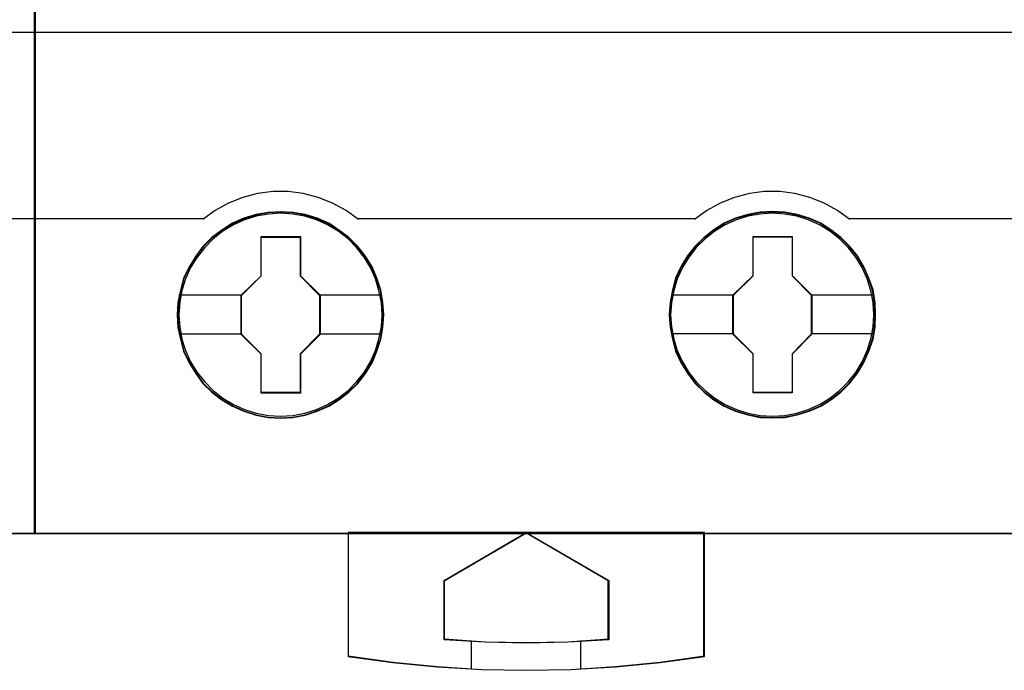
# Model space of a CAD drawing. Extents: x -558982 to 5119495, y -5290134 to 97908.
# Tile 8 of 256: x -478708 to -478347, y -26559 to -26321. Entities that reach past the tile are written whole.
import ezdxf

# ---------------------------------------------------------------- set-up
doc = ezdxf.new("R2010")
doc.units = 0
doc.header["$MEASUREMENT"] = 0
doc.layers.get('0').update_dxf_attribs({"color": 252})
doc.layers.add('45', color=8, linetype='Continuous')
doc.layers.add('50', color=7, linetype='Continuous')

# ---------------------------------------------------------------- blocks, each defined once
blk = doc.blocks.new('*U1067')
at = {"layer": '50', "color": 7}
blk.add_lwpolyline([(61.983887, -637.345466), (386.017439, -637.345466), (386.017439, -683.650775), (61.983887, -683.650775), (61.983887, -637.345466)], dxfattribs=at)
blk = doc.blocks.new('*U1069')
at = {"layer": '45', "color": 7}
for points in [[(98.02738, -618.991234), (61.975934, -618.991234), (61.975934, -701.994414), (98.02738, -701.994414), (98.02738, -618.991234)], [(98.011474, -619.007123), (61.99184, -619.007123), (61.99184, -701.978525), (98.011474, -701.978525), (98.011474, -619.007123)]]:
    blk.add_lwpolyline(points, close=True, dxfattribs=at)
at = {"layer": '45', "color": 139}
blk.add_lwpolyline([(98.02738, -618.991234), (61.975934, -618.991234), (61.975934, -701.994414), (98.02738, -701.994414), (98.02738, -618.991234)], close=True, dxfattribs=at)
blk.add_lwpolyline([(91.810699, -690.464429), (98.02738, -690.464429)], dxfattribs=at)
blk = doc.blocks.new('*U1070')
at = {"layer": '45', "color": 7}
for points in [[(134.025806, -618.991234), (97.97436, -618.991234), (97.97436, -701.994414), (134.025806, -701.994414), (134.025806, -618.991234)], [(110.773564, -693.990307), (110.74589, -693.53711), (110.673938, -693.083912), (110.518964, -692.647295), (110.347385, -692.232785), (110.109389, -691.834856), (109.827115, -691.486668), (109.500562, -691.160587), (109.135266, -690.884247), (108.764435, -690.635541), (108.332722, -690.453156), (107.901008, -690.320513), (107.447155, -690.237611), (106.998837, -690.215504), (106.53945, -690.237611), (106.102201, -690.320513), (105.653883, -690.453156), (105.238774, -690.635541), (104.845804, -690.884247), (104.486042, -691.160587), (104.153955, -691.486668), (103.89382, -691.834856), (103.650289, -692.232785), (103.445502, -692.647295), (103.329271, -693.083912), (103.240714, -693.53711), (103.207506, -693.990307), (103.240714, -694.449031), (103.329271, -694.885648), (103.445502, -695.322265), (103.650289, -695.742302), (103.89382, -696.134704), (104.153955, -696.499473), (104.486042, -696.820027), (104.845804, -697.101894), (105.238774, -697.33402), (105.653883, -697.521931), (106.102201, -697.660101), (106.53945, -697.748529), (106.998837, -697.770637), (107.447155, -697.748529), (107.901008, -697.660101), (108.332722, -697.521931), (108.764435, -697.33402), (109.135266, -697.101894), (109.500562, -696.820027), (109.827115, -696.499473), (110.109389, -696.134704), (110.347385, -695.742302), (110.518964, -695.322265), (110.673938, -694.885648), (110.74589, -694.449031), (110.773564, -693.990307)], [(110.773564, -693.990307), (110.74589, -693.53711), (110.673938, -693.083912), (110.518964, -692.647295), (110.347385, -692.232785), (110.109389, -691.834856), (109.827115, -691.486668), (109.500562, -691.160587), (109.135266, -690.884247), (108.764435, -690.635541), (108.332722, -690.453156), (107.901008, -690.320513), (107.447155, -690.237611), (106.998837, -690.215504), (106.53945, -690.237611), (106.102201, -690.320513), (105.653883, -690.453156), (105.238774, -690.635541), (104.845804, -690.884247), (104.486042, -691.160587), (104.153955, -691.486668), (103.89382, -691.834856), (103.650289, -692.232785), (103.445502, -692.647295), (103.329271, -693.083912), (103.240714, -693.53711), (103.207506, -693.990307), (103.240714, -694.449031), (103.329271, -694.885648), (103.445502, -695.322265), (103.650289, -695.742302), (103.89382, -696.134704), (104.153955, -696.499473), (104.486042, -696.820027), (104.845804, -697.101894), (105.238774, -697.33402), (105.653883, -697.521931), (106.102201, -697.660101), (106.53945, -697.748529), (106.998837, -697.770637), (107.447155, -697.748529), (107.901008, -697.660101), (108.332722, -697.521931), (108.764435, -697.33402), (109.135266, -697.101894), (109.500562, -696.820027), (109.827115, -696.499473), (110.109389, -696.134704), (110.347385, -695.742302), (110.518964, -695.322265), (110.673938, -694.885648), (110.74589, -694.449031), (110.773564, -693.990307)], [(110.755007, -693.991644), (110.727459, -693.540511), (110.655835, -693.089379), (110.501566, -692.654751), (110.330769, -692.24213), (110.093857, -691.846014), (109.812869, -691.499412), (109.487804, -691.174817), (109.124171, -690.899736), (108.75503, -690.652164), (108.325282, -690.470611), (107.895535, -690.338572), (107.44375, -690.256048), (106.997474, -690.234041), (106.540179, -690.256048), (106.104922, -690.338572), (105.658646, -690.470611), (105.245428, -690.652164), (104.854247, -690.899736), (104.496125, -691.174817), (104.16555, -691.499412), (103.9066, -691.846014), (103.664178, -692.24213), (103.460324, -692.654751), (103.344623, -693.089379), (103.256469, -693.540511), (103.223412, -693.991644), (103.256469, -694.448278), (103.344623, -694.882905), (103.460324, -695.317533), (103.664178, -695.735655), (103.9066, -696.12627), (104.16555, -696.489377), (104.496125, -696.80847), (104.854247, -697.089052), (105.245428, -697.32012), (105.658646, -697.507175), (106.104922, -697.644716), (106.540179, -697.732741), (106.997474, -697.754748), (107.44375, -697.732741), (107.895535, -697.644716), (108.325282, -697.507175), (108.75503, -697.32012), (109.124171, -697.089052), (109.487804, -696.80847), (109.812869, -696.489377), (110.093857, -696.12627), (110.330769, -695.735655), (110.501566, -695.317533), (110.655835, -694.882905), (110.727459, -694.448278), (110.755007, -693.991644)], [(128.784707, -693.985011), (128.762567, -693.531813), (128.690613, -693.078616), (128.535634, -692.641999), (128.35298, -692.227489), (128.126047, -691.82956), (127.843764, -691.481371), (127.517201, -691.15529), (127.146358, -690.87895), (126.781051, -690.630245), (126.349324, -690.44786), (125.917597, -690.315217), (125.46373, -690.232315), (125.004329, -690.210208), (124.555997, -690.232315), (124.107665, -690.315217), (123.659333, -690.44786), (123.244211, -690.630245), (122.862299, -690.87895), (122.502526, -691.15529), (122.170429, -691.481371), (121.899216, -691.82956), (121.655677, -692.227489), (121.461954, -692.641999), (121.34572, -693.078616), (121.25716, -693.531813), (121.22395, -693.985011), (121.25716, -694.438208), (121.34572, -694.880352), (121.461954, -695.316969), (121.655677, -695.737006), (121.899216, -696.129408), (122.170429, -696.494177), (122.502526, -696.814731), (122.862299, -697.096598), (123.244211, -697.328723), (123.659333, -697.516634), (124.107665, -697.654804), (124.555997, -697.743233), (125.004329, -697.76534), (125.46373, -697.743233), (125.917597, -697.654804), (126.349324, -697.516634), (126.781051, -697.328723), (127.146358, -697.096598), (127.517201, -696.814731), (127.843764, -696.494177), (128.126047, -696.129408), (128.35298, -695.737006), (128.535634, -695.316969), (128.690613, -694.880352), (128.762567, -694.438208), (128.784707, -693.985011)], [(128.784707, -693.985011), (128.762567, -693.531813), (128.690613, -693.078616), (128.535634, -692.641999), (128.35298, -692.227489), (128.126047, -691.82956), (127.843764, -691.481371), (127.517201, -691.15529), (127.146358, -690.87895), (126.781051, -690.630245), (126.349324, -690.44786), (125.917597, -690.315217), (125.46373, -690.232315), (125.004329, -690.210208), (124.555997, -690.232315), (124.107665, -690.315217), (123.659333, -690.44786), (123.244211, -690.630245), (122.862299, -690.87895), (122.502526, -691.15529), (122.170429, -691.481371), (121.899216, -691.82956), (121.655677, -692.227489), (121.461954, -692.641999), (121.34572, -693.078616), (121.25716, -693.531813), (121.22395, -693.985011), (121.25716, -694.438208), (121.34572, -694.880352), (121.461954, -695.316969), (121.655677, -695.737006), (121.899216, -696.129408), (122.170429, -696.494177), (122.502526, -696.814731), (122.862299, -697.096598), (123.244211, -697.328723), (123.659333, -697.516634), (124.107665, -697.654804), (124.555997, -697.743233), (125.004329, -697.76534), (125.46373, -697.743233), (125.917597, -697.654804), (126.349324, -697.516634), (126.781051, -697.328723), (127.146358, -697.096598), (127.517201, -696.814731), (127.843764, -696.494177), (128.126047, -696.129408), (128.35298, -695.737006), (128.535634, -695.316969), (128.690613, -694.880352), (128.762567, -694.438208), (128.784707, -693.985011)], [(128.76615, -693.986347), (128.744111, -693.535215), (128.672484, -693.084083), (128.518212, -692.649455), (128.336391, -692.236834), (128.110492, -691.840718), (127.829495, -691.494116), (127.504421, -691.169521), (127.135269, -690.89444), (126.771627, -690.646868), (126.341868, -690.465314), (125.912109, -690.333276), (125.460311, -690.250751), (125.003003, -690.228745), (124.556715, -690.250751), (124.110427, -690.333276), (123.664138, -690.465314), (123.250909, -690.646868), (122.870737, -690.89444), (122.512605, -691.169521), (122.182021, -691.494116), (121.912044, -691.840718), (121.669616, -692.236834), (121.476775, -692.649455), (121.361071, -693.084083), (121.272915, -693.535215), (121.239857, -693.986347), (121.272915, -694.43748), (121.361071, -694.877609), (121.476775, -695.312236), (121.669616, -695.730359), (121.912044, -696.120974), (122.182021, -696.48408), (122.512605, -696.803174), (122.870737, -697.083756), (123.250909, -697.314824), (123.664138, -697.501879), (124.110427, -697.639419), (124.556715, -697.727445), (125.003003, -697.749452), (125.460311, -697.727445), (125.912109, -697.639419), (126.341868, -697.501879), (126.771627, -697.314824), (127.135269, -697.083756), (127.504421, -696.803174), (127.829495, -696.48408), (128.110492, -696.120974), (128.336391, -695.730359), (128.518212, -695.312236), (128.672484, -694.877609), (128.744111, -694.43748), (128.76615, -693.986347)], [(106.284448, -691.123815), (107.729263, -691.123815), (107.729263, -692.557178), (108.443303, -693.271093), (108.443303, -694.704456), (107.729263, -695.429439), (107.729263, -696.851733), (106.284448, -696.851733), (106.284448, -695.429439), (105.553673, -694.704456), (105.553673, -693.271093), (106.284448, -692.557178), (106.284448, -691.123815)], [(106.284448, -691.123815), (107.729263, -691.123815), (107.729263, -691.123815), (107.729263, -692.557178), (107.729263, -692.557178), (108.443303, -693.271093), (108.443303, -693.271093), (108.443303, -694.704456), (108.443303, -694.704456), (107.729263, -695.429439), (107.729263, -695.429439), (107.729263, -696.851733), (107.729263, -696.851733), (106.284448, -696.851733), (106.284448, -696.851733), (106.284448, -695.429439), (106.284448, -695.429439), (105.553673, -694.704456), (105.553673, -694.704456), (105.553673, -693.271093), (105.553673, -693.271093), (106.284448, -692.557178), (106.284448, -692.557178), (106.284448, -691.123815), (106.284448, -691.123815)], [(106.292309, -691.139704), (107.721218, -691.139704), (107.721218, -692.565115), (108.427397, -693.275069), (108.427397, -694.70048), (107.721218, -695.42144), (107.721218, -696.835845), (106.292309, -696.835845), (106.292309, -695.42144), (105.569579, -694.70048), (105.569579, -693.275069), (106.292309, -692.565115), (106.292309, -691.139704)], [(124.295867, -691.118519), (125.735104, -691.118519), (125.735104, -692.551882), (126.449144, -693.265796), (126.449144, -694.699159), (125.735104, -695.424142), (125.735104, -696.846437), (124.295867, -696.846437), (124.295867, -695.424142), (123.559514, -694.699159), (123.559514, -693.265796), (124.295867, -692.551882), (124.295867, -691.118519)], [(124.295867, -691.118519), (125.735104, -691.118519), (125.735104, -691.118519), (125.735104, -692.551882), (125.735104, -692.551882), (126.449144, -693.265796), (126.449144, -693.265796), (126.449144, -694.699159), (126.449144, -694.699159), (125.735104, -695.424142), (125.735104, -695.424142), (125.735104, -696.846437), (125.735104, -696.846437), (124.295867, -696.846437), (124.295867, -696.846437), (124.295867, -695.424142), (124.295867, -695.424142), (123.559514, -694.699159), (123.559514, -694.699159), (123.559514, -693.265796), (123.559514, -693.265796), (124.295867, -692.551882), (124.295867, -692.551882), (124.295867, -691.118519), (124.295867, -691.118519)], [(124.302991, -691.134407), (125.725063, -691.134407), (125.725063, -692.559819), (126.430586, -693.269772), (126.430586, -694.695183), (125.725063, -695.416144), (125.725063, -696.830548), (124.302991, -696.830548), (124.302991, -695.416144), (123.57542, -694.695183), (123.57542, -693.269772), (124.302991, -692.559819), (124.302991, -691.134407)], [(122.515005, -701.959988), (115.993345, -701.959988), (109.477207, -701.959988), (109.477207, -706.500771), (111.106242, -706.722273), (112.729754, -706.877324), (113.994327, -706.95485), (114.364311, -706.977), (115.993345, -707.004687), (117.638946, -706.977), (118.003408, -706.95485), (119.262458, -706.877324), (120.897015, -706.722273), (122.515005, -706.500771), (122.515005, -701.959988)], [(115.993097, -701.959988), (119.012986, -703.712923), (119.012986, -705.892998), (117.511353, -705.970659), (115.993097, -705.998396), (114.491464, -705.970659), (112.989831, -705.892998), (112.989831, -703.712923), (115.993097, -701.959988)]]:
    blk.add_lwpolyline(points, close=True, dxfattribs=at)
at = {"layer": '45', "color": 139}
for points in [[(134.025806, -618.991234), (97.97436, -618.991234), (97.97436, -701.994414), (134.025806, -701.994414), (134.025806, -618.991234)], [(110.723194, -693.990653), (110.689988, -693.537455), (110.601436, -693.095311), (110.479677, -692.669747), (110.291505, -692.260764), (110.064591, -691.879414), (109.776798, -691.525699), (109.466867, -691.205145), (109.107126, -690.928804), (108.719712, -690.696679), (108.315695, -690.514294), (107.884005, -690.381651), (107.446781, -690.298749), (106.998488, -690.271115), (106.550195, -690.298749), (106.107436, -690.381651), (105.675747, -690.514294), (105.27173, -690.696679), (104.884316, -690.928804), (104.530109, -691.205145), (104.220178, -691.525699), (103.943454, -691.879414), (103.705471, -692.260764), (103.517299, -692.669747), (103.384471, -693.095311), (103.306989, -693.537455), (103.273782, -693.990653), (103.306989, -694.432797), (103.384471, -694.874941), (103.517299, -695.300505), (103.705471, -695.715015), (103.943454, -696.096364), (104.220178, -696.444553), (104.530109, -696.765107), (104.884316, -697.041447), (105.27173, -697.273573), (105.675747, -697.455958), (106.107436, -697.588601), (106.550195, -697.671503), (106.998488, -697.699137), (107.446781, -697.671503), (107.884005, -697.588601), (108.315695, -697.455958), (108.719712, -697.273573), (109.107126, -697.041447), (109.466867, -696.765107), (109.776798, -696.444553), (110.064591, -696.096364), (110.291505, -695.715015), (110.479677, -695.300505), (110.601436, -694.874941), (110.689988, -694.432797), (110.723194, -693.990653)], [(128.723733, -693.990653), (128.69606, -693.537455), (128.607505, -693.095311), (128.474674, -692.669747), (128.29203, -692.260764), (128.059574, -691.879414), (127.782842, -691.525699), (127.467366, -691.205145), (127.107614, -690.928804), (126.725723, -690.696679), (126.316158, -690.514294), (125.895524, -690.381651), (125.452752, -690.298749), (125.004445, -690.271115), (124.556138, -690.298749), (124.107831, -690.381651), (123.687197, -690.514294), (123.277633, -690.696679), (122.895741, -690.928804), (122.541524, -691.205145), (122.214979, -691.525699), (121.949315, -691.879414), (121.711325, -692.260764), (121.523147, -692.669747), (121.401385, -693.095311), (121.31283, -693.537455), (121.279622, -693.990653), (121.31283, -694.432797), (121.401385, -694.874941), (121.523147, -695.300505), (121.711325, -695.715015), (121.949315, -696.096364), (122.214979, -696.444553), (122.541524, -696.765107), (122.895741, -697.041447), (123.277633, -697.273573), (123.687197, -697.455958), (124.107831, -697.588601), (124.556138, -697.671503), (125.004445, -697.699137), (125.452752, -697.671503), (125.895524, -697.588601), (126.316158, -697.455958), (126.725723, -697.273573), (127.107614, -697.041447), (127.467366, -696.765107), (127.782842, -696.444553), (128.059574, -696.096364), (128.29203, -695.715015), (128.474674, -695.300505), (128.607505, -694.874941), (128.69606, -694.432797), (128.723733, -693.990653)]]:
    blk.add_lwpolyline(points, close=True, dxfattribs=at)
at = {"layer": '45', "color": 59}
for points in [[(134.0099, -619.007123), (97.992917, -619.007123), (97.992917, -701.978525), (134.0099, -701.978525), (134.0099, -619.007123)], [(122.515005, -701.959988), (115.993345, -701.959988), (109.477207, -701.959988), (109.477207, -706.500771), (111.106242, -706.722273), (112.729754, -706.877324), (113.994327, -706.95485), (114.364311, -706.977), (115.993345, -707.004687), (117.638946, -706.977), (118.003408, -706.95485), (119.262458, -706.877324), (120.897015, -706.722273), (122.515005, -706.500771), (122.515005, -701.959988)], [(115.993097, -701.959988), (119.012986, -703.712923), (119.012986, -705.892998), (117.511353, -705.970659), (115.993097, -705.998396), (114.491464, -705.970659), (112.989831, -705.892998), (112.989831, -703.712923), (115.993097, -701.959988)]]:
    blk.add_lwpolyline(points, close=True, dxfattribs=at)
at = {"layer": '45', "color": 139}
for points in [[(109.848352, -690.498855), (109.399249, -690.162939), (108.894701, -689.895344), (108.379064, -689.690379), (107.830161, -689.548041), (107.275712, -689.474026), (106.721264, -689.474026), (106.155727, -689.548041), (105.617912, -689.690379), (105.09673, -689.895344), (104.597727, -690.162939), (104.148624, -690.498855)], [(127.84624, -690.498855), (127.386242, -690.162939), (126.898534, -689.895344), (126.377573, -689.690379), (125.828902, -689.548041), (125.274688, -689.474026), (124.720474, -689.474026), (124.171802, -689.548041), (123.623131, -689.690379), (123.096628, -689.895344), (122.603377, -690.162939), (122.154464, -690.498855)], [(97.97436, -690.464429), (104.185738, -690.464429)], [(109.811238, -690.464429), (116.009361, -690.464429)], [(115.974898, -690.464429), (122.191579, -690.464429)], [(127.811776, -690.464429), (134.025806, -690.464429)], [(109.477207, -701.959988), (109.477207, -706.50419)], [(112.989831, -703.731591), (116.009361, -701.959988)], [(115.974898, -701.959988), (119.012986, -703.731591)], [(122.480542, -701.959988), (122.480542, -706.50419)], [(112.989831, -703.697165), (112.989831, -705.89247)], [(118.975871, -703.697165), (118.975871, -705.89247)], [(112.989831, -705.858044), (114.491464, -705.961461), (115.993097, -705.998396), (117.511353, -705.961461), (119.012986, -705.858044)], [(113.981318, -705.913655), (113.981318, -706.959669)], [(117.979082, -705.913655), (117.979082, -706.959669)], [(109.477207, -706.469764), (111.106242, -706.704895), (112.729754, -706.869487), (114.364311, -706.975296), (115.993345, -707.004687), (117.638946, -706.975296), (119.262458, -706.869487), (120.897015, -706.704895), (122.515005, -706.469764)]]:
    blk.add_lwpolyline(points, dxfattribs=at)
at = {"layer": '45', "color": 7}
for points in [[(103.279084, -693.258213), (105.590788, -693.258213)], [(108.406189, -693.258213), (110.707288, -693.258213)], [(121.295528, -693.252916), (123.593977, -693.252916)], [(126.412029, -693.252916), (128.713129, -693.252916)], [(103.279084, -694.68291), (105.590788, -694.68291)], [(108.406189, -694.68291), (110.707288, -694.68291)], [(121.295528, -694.677614), (123.593977, -694.677614)], [(126.412029, -694.677614), (128.713129, -694.677614)]]:
    blk.add_lwpolyline(points, dxfattribs=at)

msp = doc.modelspace()

# ---------------------------------------------------------------- block references
at = {"xscale": 10, "yscale": 10, "zscale": 10}
for name in ['*U1067', '*U1069', '*U1070']:
    msp.add_blockref(name, (-479682.25, -19489.05), dxfattribs=at)

doc.saveas('drawing.dxf')
